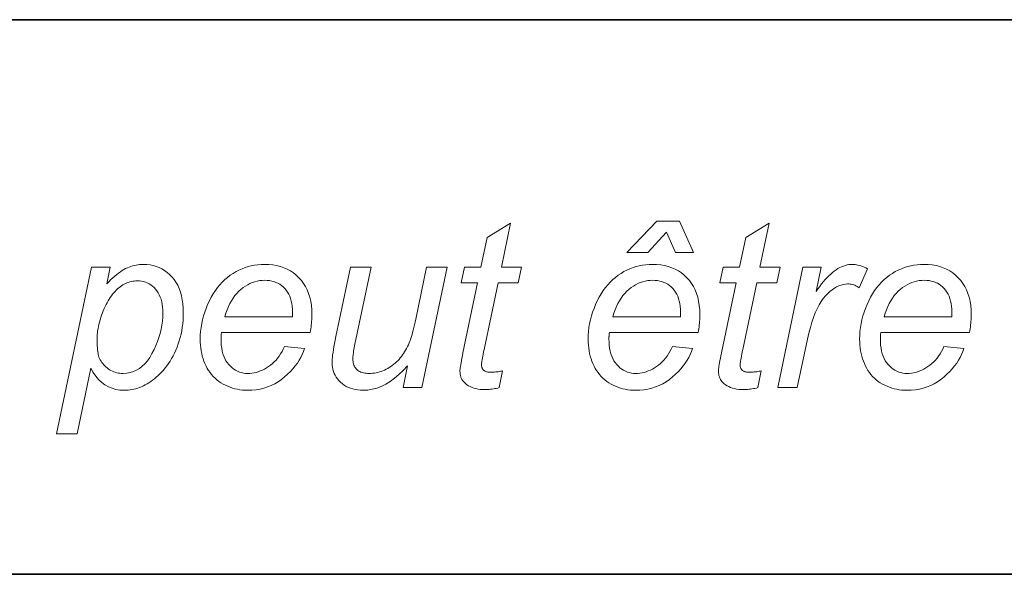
# Model space of a CAD drawing. Extents: x 10 to 410, y 10 to 287.
# Tile 7 of 20: x 330 to 342, y 10 to 17. Entities that reach past the tile are written whole.
import ezdxf

# ---------------------------------------------------------------- set-up
doc = ezdxf.new("R2010")
doc.units = 0

msp = doc.modelspace()

# ---------------------------------------------------------------- linework, layer by layer
at = {"color": 7, "lineweight": 35}
for p, q in [((409.96, 16.669), (269.696, 16.669)), ((365.393, 16.669), (269.696, 16.669)), ((10, 10), (410, 10))]:
    msp.add_line(p, q, dxfattribs=at)
at = {"color": 7, "lineweight": 13}
for points in [[(336.039, 12.446), (335.998, 12.245), (335.98, 12.24), (335.963, 12.236), (335.945, 12.233), (335.928, 12.23), (335.911, 12.227), (335.894, 12.225), (335.877, 12.223), (335.86, 12.222), (335.843, 12.222), (335.826, 12.221), (335.797, 12.222), (335.77, 12.224), (335.743, 12.228), (335.718, 12.233), (335.694, 12.239), (335.671, 12.247), (335.649, 12.257), (335.629, 12.268), (335.61, 12.28), (335.592, 12.294), (335.579, 12.305), (335.568, 12.317), (335.558, 12.33), (335.55, 12.344), (335.542, 12.358), (335.537, 12.373), (335.532, 12.389), (335.529, 12.406), (335.527, 12.424), (335.526, 12.442), (335.526, 12.453), (335.527, 12.466), (335.529, 12.482), (335.532, 12.5), (335.535, 12.521), (335.539, 12.544), (335.543, 12.57), (335.549, 12.598), (335.555, 12.629), (335.562, 12.662), (335.738, 13.504), (335.542, 13.504), (335.582, 13.695), (335.777, 13.695), (335.852, 14.051), (336.135, 14.221), (336.024, 13.695), (336.267, 13.695), (336.226, 13.504), (335.984, 13.504), (335.817, 12.703), (335.811, 12.674), (335.805, 12.647), (335.801, 12.622), (335.797, 12.6), (335.793, 12.581), (335.79, 12.564), (335.788, 12.549), (335.787, 12.537), (335.786, 12.527), (335.785, 12.52), (335.786, 12.512), (335.786, 12.503), (335.788, 12.496), (335.789, 12.488), (335.792, 12.482), (335.794, 12.475), (335.798, 12.469), (335.801, 12.463), (335.806, 12.458), (335.811, 12.453), (335.816, 12.449), (335.822, 12.445), (335.829, 12.441), (335.836, 12.438), (335.844, 12.436), (335.852, 12.434), (335.862, 12.432), (335.871, 12.431), (335.882, 12.43), (335.893, 12.43), (335.909, 12.43), (335.925, 12.431), (335.941, 12.432), (335.956, 12.433), (335.97, 12.434), (335.985, 12.436), (335.999, 12.438), (336.013, 12.441), (336.026, 12.443)], [(337.529, 13.871), (337.89, 14.246), (338.163, 14.246), (338.332, 13.871), (338.117, 13.871), (338.008, 14.114), (337.783, 13.871)], [(339.145, 12.446), (339.105, 12.245), (339.087, 12.24), (339.069, 12.236), (339.052, 12.233), (339.034, 12.23), (339.017, 12.227), (339, 12.225), (338.983, 12.223), (338.966, 12.222), (338.949, 12.222), (338.933, 12.221), (338.904, 12.222), (338.876, 12.224), (338.85, 12.228), (338.824, 12.233), (338.8, 12.239), (338.777, 12.247), (338.756, 12.257), (338.735, 12.268), (338.716, 12.28), (338.698, 12.294), (338.686, 12.305), (338.674, 12.317), (338.665, 12.33), (338.656, 12.344), (338.649, 12.358), (338.643, 12.373), (338.638, 12.389), (338.635, 12.406), (338.633, 12.424), (338.633, 12.442), (338.633, 12.453), (338.634, 12.466), (338.636, 12.482), (338.638, 12.5), (338.641, 12.521), (338.645, 12.544), (338.65, 12.57), (338.655, 12.598), (338.661, 12.629), (338.668, 12.662), (338.844, 13.504), (338.649, 13.504), (338.688, 13.695), (338.884, 13.695), (338.959, 14.051), (339.241, 14.221), (339.13, 13.695), (339.373, 13.695), (339.332, 13.504), (339.091, 13.504), (338.923, 12.703), (338.917, 12.674), (338.912, 12.647), (338.907, 12.622), (338.903, 12.6), (338.9, 12.581), (338.897, 12.564), (338.895, 12.549), (338.893, 12.537), (338.892, 12.527), (338.892, 12.52), (338.892, 12.512), (338.893, 12.503), (338.894, 12.496), (338.896, 12.488), (338.898, 12.482), (338.901, 12.475), (338.904, 12.469), (338.908, 12.463), (338.912, 12.458), (338.917, 12.453), (338.922, 12.449), (338.928, 12.445), (338.935, 12.441), (338.942, 12.438), (338.95, 12.436), (338.959, 12.434), (338.968, 12.432), (338.978, 12.431), (338.988, 12.43), (338.999, 12.43), (339.016, 12.43), (339.031, 12.431), (339.047, 12.432), (339.062, 12.433), (339.077, 12.434), (339.091, 12.436), (339.105, 12.438), (339.119, 12.441), (339.132, 12.443)], [(330.679, 11.691), (331.098, 13.695), (331.326, 13.695), (331.283, 13.493), (331.308, 13.518), (331.333, 13.543), (331.357, 13.565), (331.38, 13.586), (331.403, 13.605), (331.426, 13.622), (331.448, 13.638), (331.469, 13.653), (331.49, 13.665), (331.51, 13.676), (331.531, 13.686), (331.551, 13.695), (331.572, 13.702), (331.592, 13.709), (331.614, 13.715), (331.635, 13.719), (331.656, 13.723), (331.678, 13.725), (331.7, 13.727), (331.723, 13.727), (331.763, 13.726), (331.803, 13.721), (331.841, 13.714), (331.877, 13.703), (331.912, 13.69), (331.946, 13.673), (331.978, 13.654), (332.009, 13.631), (332.038, 13.605), (332.066, 13.577), (332.092, 13.545), (332.115, 13.511), (332.136, 13.475), (332.154, 13.435), (332.169, 13.393), (332.181, 13.349), (332.19, 13.302), (332.197, 13.252), (332.201, 13.2), (332.203, 13.145), (332.202, 13.1), (332.2, 13.056), (332.196, 13.013), (332.191, 12.97), (332.184, 12.929), (332.176, 12.888), (332.166, 12.848), (332.155, 12.808), (332.142, 12.77), (332.128, 12.732), (332.112, 12.696), (332.096, 12.661), (332.08, 12.627), (332.062, 12.595), (332.044, 12.564), (332.025, 12.535), (332.006, 12.507), (331.986, 12.481), (331.965, 12.456), (331.944, 12.433), (331.922, 12.411), (331.9, 12.39), (331.878, 12.37), (331.856, 12.352), (331.834, 12.335), (331.812, 12.319), (331.789, 12.304), (331.767, 12.29), (331.745, 12.278), (331.723, 12.266), (331.7, 12.256), (331.678, 12.247), (331.655, 12.239), (331.632, 12.232), (331.609, 12.226), (331.586, 12.222), (331.563, 12.218), (331.54, 12.215), (331.517, 12.214), (331.493, 12.213), (331.442, 12.216), (331.394, 12.224), (331.348, 12.237), (331.304, 12.256), (331.262, 12.279), (331.223, 12.308), (331.186, 12.343), (331.152, 12.383), (331.119, 12.428), (331.09, 12.478), (330.926, 11.691)], [(333.418, 12.738), (333.658, 12.714), (333.647, 12.678), (333.632, 12.643), (333.615, 12.608), (333.595, 12.574), (333.573, 12.54), (333.548, 12.506), (333.52, 12.472), (333.489, 12.439), (333.456, 12.407), (333.42, 12.374), (333.382, 12.344), (333.343, 12.316), (333.302, 12.292), (333.26, 12.271), (333.216, 12.253), (333.171, 12.239), (333.125, 12.228), (333.077, 12.22), (333.027, 12.215), (332.976, 12.213), (332.944, 12.214), (332.913, 12.216), (332.882, 12.22), (332.852, 12.225), (332.822, 12.232), (332.793, 12.24), (332.764, 12.25), (332.736, 12.261), (332.708, 12.273), (332.681, 12.288), (332.655, 12.303), (332.63, 12.32), (332.606, 12.338), (332.584, 12.358), (332.563, 12.379), (332.543, 12.401), (332.524, 12.425), (332.507, 12.45), (332.491, 12.476), (332.476, 12.504), (332.463, 12.533), (332.451, 12.562), (332.44, 12.592), (332.431, 12.624), (332.424, 12.656), (332.417, 12.688), (332.412, 12.722), (332.409, 12.756), (332.407, 12.791), (332.406, 12.827), (332.407, 12.874), (332.41, 12.921), (332.416, 12.968), (332.424, 13.015), (332.433, 13.061), (332.446, 13.107), (332.46, 13.152), (332.476, 13.198), (332.495, 13.243), (332.516, 13.288), (332.538, 13.331), (332.562, 13.372), (332.588, 13.411), (332.614, 13.448), (332.642, 13.482), (332.671, 13.514), (332.701, 13.544), (332.733, 13.571), (332.766, 13.596), (332.8, 13.619), (332.836, 13.64), (332.871, 13.658), (332.908, 13.674), (332.945, 13.688), (332.982, 13.7), (333.02, 13.71), (333.059, 13.718), (333.098, 13.723), (333.138, 13.726), (333.178, 13.727), (333.229, 13.726), (333.278, 13.721), (333.324, 13.713), (333.369, 13.702), (333.411, 13.687), (333.452, 13.67), (333.49, 13.649), (333.526, 13.624), (333.56, 13.597), (333.592, 13.567), (333.622, 13.533), (333.648, 13.497), (333.671, 13.459), (333.691, 13.419), (333.708, 13.376), (333.722, 13.331), (333.733, 13.284), (333.741, 13.234), (333.746, 13.182), (333.747, 13.127), (333.747, 13.106), (333.746, 13.084), (333.745, 13.063), (333.744, 13.041), (333.742, 13.019), (333.74, 12.998), (333.738, 12.976), (333.735, 12.953), (333.732, 12.931), (333.728, 12.909), (332.661, 12.909), (332.66, 12.901), (332.659, 12.892), (332.658, 12.884), (332.658, 12.876), (332.657, 12.869), (332.657, 12.861), (332.656, 12.854), (332.656, 12.847), (332.656, 12.839), (332.656, 12.833), (332.657, 12.793), (332.659, 12.755), (332.664, 12.719), (332.671, 12.685), (332.679, 12.653), (332.689, 12.623), (332.701, 12.595), (332.715, 12.569), (332.731, 12.545), (332.749, 12.522), (332.768, 12.502), (332.788, 12.484), (332.809, 12.468), (332.831, 12.454), (332.853, 12.442), (332.876, 12.432), (332.9, 12.425), (332.925, 12.419), (332.951, 12.416), (332.978, 12.415), (333.003, 12.416), (333.028, 12.418), (333.053, 12.423), (333.078, 12.428), (333.104, 12.436), (333.128, 12.445), (333.153, 12.456), (333.178, 12.468), (333.203, 12.482), (333.227, 12.498), (333.251, 12.516), (333.274, 12.535), (333.296, 12.555), (333.317, 12.577), (333.336, 12.6), (333.355, 12.625), (333.372, 12.651), (333.389, 12.679), (333.404, 12.708)], [(338.079, 12.738), (338.319, 12.714), (338.307, 12.678), (338.293, 12.643), (338.276, 12.608), (338.256, 12.574), (338.233, 12.54), (338.208, 12.506), (338.18, 12.472), (338.15, 12.439), (338.117, 12.407), (338.081, 12.374), (338.043, 12.344), (338.003, 12.316), (337.962, 12.292), (337.92, 12.271), (337.877, 12.253), (337.831, 12.239), (337.785, 12.228), (337.737, 12.22), (337.687, 12.215), (337.637, 12.213), (337.605, 12.214), (337.573, 12.216), (337.542, 12.22), (337.512, 12.225), (337.482, 12.232), (337.453, 12.24), (337.424, 12.25), (337.396, 12.261), (337.368, 12.273), (337.341, 12.288), (337.315, 12.303), (337.29, 12.32), (337.266, 12.338), (337.244, 12.358), (337.223, 12.379), (337.203, 12.401), (337.185, 12.425), (337.167, 12.45), (337.151, 12.476), (337.137, 12.504), (337.123, 12.533), (337.111, 12.562), (337.101, 12.592), (337.092, 12.624), (337.084, 12.656), (337.078, 12.688), (337.073, 12.722), (337.069, 12.756), (337.067, 12.791), (337.066, 12.827), (337.067, 12.874), (337.071, 12.921), (337.076, 12.968), (337.084, 13.015), (337.094, 13.061), (337.106, 13.107), (337.12, 13.152), (337.137, 13.198), (337.155, 13.243), (337.176, 13.288), (337.199, 13.331), (337.223, 13.372), (337.248, 13.411), (337.274, 13.448), (337.302, 13.482), (337.331, 13.514), (337.362, 13.544), (337.393, 13.571), (337.426, 13.596), (337.461, 13.619), (337.496, 13.64), (337.532, 13.658), (337.568, 13.674), (337.605, 13.688), (337.642, 13.7), (337.68, 13.71), (337.719, 13.718), (337.758, 13.723), (337.798, 13.726), (337.839, 13.727), (337.889, 13.726), (337.938, 13.721), (337.985, 13.713), (338.029, 13.702), (338.072, 13.687), (338.112, 13.67), (338.15, 13.649), (338.186, 13.624), (338.221, 13.597), (338.253, 13.567), (338.282, 13.533), (338.308, 13.497), (338.332, 13.459), (338.352, 13.419), (338.369, 13.376), (338.383, 13.331), (338.393, 13.284), (338.401, 13.234), (338.406, 13.182), (338.407, 13.127), (338.407, 13.106), (338.407, 13.084), (338.406, 13.063), (338.404, 13.041), (338.403, 13.019), (338.401, 12.998), (338.398, 12.976), (338.395, 12.953), (338.392, 12.931), (338.388, 12.909), (337.321, 12.909), (337.32, 12.901), (337.319, 12.892), (337.319, 12.884), (337.318, 12.876), (337.317, 12.869), (337.317, 12.861), (337.316, 12.854), (337.316, 12.847), (337.316, 12.839), (337.316, 12.833), (337.317, 12.793), (337.32, 12.755), (337.324, 12.719), (337.331, 12.685), (337.339, 12.653), (337.35, 12.623), (337.362, 12.595), (337.376, 12.569), (337.392, 12.545), (337.409, 12.522), (337.429, 12.502), (337.448, 12.484), (337.469, 12.468), (337.491, 12.454), (337.513, 12.442), (337.537, 12.432), (337.561, 12.425), (337.586, 12.419), (337.611, 12.416), (337.638, 12.415), (337.663, 12.416), (337.689, 12.418), (337.714, 12.423), (337.739, 12.428), (337.764, 12.436), (337.789, 12.445), (337.814, 12.456), (337.838, 12.468), (337.863, 12.482), (337.888, 12.498), (337.912, 12.516), (337.935, 12.535), (337.956, 12.555), (337.977, 12.577), (337.997, 12.6), (338.015, 12.625), (338.033, 12.651), (338.049, 12.679), (338.064, 12.708)], [(339.345, 12.246), (339.647, 13.695), (339.866, 13.695), (339.804, 13.399), (339.827, 13.431), (339.849, 13.462), (339.871, 13.492), (339.893, 13.519), (339.915, 13.545), (339.937, 13.569), (339.959, 13.591), (339.98, 13.611), (340.002, 13.63), (340.023, 13.647), (340.045, 13.662), (340.066, 13.676), (340.088, 13.688), (340.11, 13.699), (340.132, 13.707), (340.154, 13.715), (340.176, 13.72), (340.198, 13.724), (340.22, 13.727), (340.242, 13.727), (340.257, 13.727), (340.273, 13.725), (340.29, 13.723), (340.307, 13.719), (340.325, 13.714), (340.343, 13.708), (340.362, 13.701), (340.382, 13.693), (340.403, 13.684), (340.424, 13.674), (340.323, 13.445), (340.31, 13.454), (340.297, 13.462), (340.283, 13.469), (340.27, 13.475), (340.256, 13.48), (340.241, 13.484), (340.227, 13.487), (340.212, 13.49), (340.197, 13.491), (340.182, 13.491), (340.156, 13.49), (340.13, 13.486), (340.104, 13.478), (340.078, 13.468), (340.051, 13.455), (340.024, 13.439), (339.997, 13.421), (339.971, 13.399), (339.943, 13.374), (339.916, 13.347), (339.89, 13.316), (339.864, 13.28), (339.84, 13.239), (339.816, 13.194), (339.794, 13.145), (339.774, 13.09), (339.754, 13.031), (339.736, 12.968), (339.718, 12.9), (339.702, 12.827), (339.579, 12.246)], [(341.339, 12.738), (341.579, 12.714), (341.568, 12.678), (341.553, 12.643), (341.536, 12.608), (341.516, 12.574), (341.494, 12.54), (341.469, 12.506), (341.441, 12.472), (341.41, 12.439), (341.377, 12.407), (341.341, 12.374), (341.303, 12.344), (341.264, 12.316), (341.223, 12.292), (341.181, 12.271), (341.137, 12.253), (341.092, 12.239), (341.045, 12.228), (340.997, 12.22), (340.948, 12.215), (340.897, 12.213), (340.865, 12.214), (340.834, 12.216), (340.803, 12.22), (340.773, 12.225), (340.743, 12.232), (340.714, 12.24), (340.685, 12.25), (340.657, 12.261), (340.629, 12.273), (340.602, 12.288), (340.576, 12.303), (340.551, 12.32), (340.527, 12.338), (340.505, 12.358), (340.483, 12.379), (340.464, 12.401), (340.445, 12.425), (340.428, 12.45), (340.412, 12.476), (340.397, 12.504), (340.384, 12.533), (340.372, 12.562), (340.361, 12.592), (340.352, 12.624), (340.344, 12.656), (340.338, 12.688), (340.333, 12.722), (340.33, 12.756), (340.328, 12.791), (340.327, 12.827), (340.328, 12.874), (340.331, 12.921), (340.337, 12.968), (340.344, 13.015), (340.354, 13.061), (340.366, 13.107), (340.381, 13.152), (340.397, 13.198), (340.416, 13.243), (340.437, 13.288), (340.459, 13.331), (340.483, 13.372), (340.508, 13.411), (340.535, 13.448), (340.563, 13.482), (340.592, 13.514), (340.622, 13.544), (340.654, 13.571), (340.687, 13.596), (340.721, 13.619), (340.756, 13.64), (340.792, 13.658), (340.829, 13.674), (340.865, 13.688), (340.903, 13.7), (340.941, 13.71), (340.98, 13.718), (341.019, 13.723), (341.059, 13.726), (341.099, 13.727), (341.15, 13.726), (341.199, 13.721), (341.245, 13.713), (341.29, 13.702), (341.332, 13.687), (341.373, 13.67), (341.411, 13.649), (341.447, 13.624), (341.481, 13.597), (341.513, 13.567), (341.543, 13.533), (341.569, 13.497), (341.592, 13.459), (341.612, 13.419), (341.629, 13.376), (341.643, 13.331), (341.654, 13.284), (341.662, 13.234), (341.666, 13.182), (341.668, 13.127), (341.668, 13.106), (341.667, 13.084), (341.666, 13.063), (341.665, 13.041), (341.663, 13.019), (341.661, 12.998), (341.659, 12.976), (341.656, 12.953), (341.652, 12.931), (341.649, 12.909), (340.582, 12.909), (340.581, 12.901), (340.58, 12.892), (340.579, 12.884), (340.579, 12.876), (340.578, 12.869), (340.577, 12.861), (340.577, 12.854), (340.577, 12.847), (340.577, 12.839), (340.577, 12.833), (340.577, 12.793), (340.58, 12.755), (340.585, 12.719), (340.591, 12.685), (340.6, 12.653), (340.61, 12.623), (340.622, 12.595), (340.636, 12.569), (340.652, 12.545), (340.67, 12.522), (340.689, 12.502), (340.709, 12.484), (340.73, 12.468), (340.751, 12.454), (340.774, 12.442), (340.797, 12.432), (340.821, 12.425), (340.846, 12.419), (340.872, 12.416), (340.899, 12.415), (340.924, 12.416), (340.949, 12.418), (340.974, 12.423), (340.999, 12.428), (341.024, 12.436), (341.049, 12.445), (341.074, 12.456), (341.099, 12.468), (341.124, 12.482), (341.148, 12.498), (341.172, 12.516), (341.195, 12.535), (341.217, 12.555), (341.238, 12.577), (341.257, 12.6), (341.276, 12.625), (341.293, 12.651), (341.31, 12.679), (341.325, 12.708)], [(334.897, 12.508), (334.845, 12.452), (334.792, 12.402), (334.74, 12.358), (334.687, 12.319), (334.634, 12.287), (334.58, 12.26), (334.526, 12.24), (334.472, 12.225), (334.418, 12.216), (334.364, 12.213), (334.331, 12.214), (334.299, 12.217), (334.269, 12.222), (334.24, 12.229), (334.212, 12.237), (334.186, 12.248), (334.161, 12.26), (334.137, 12.275), (334.114, 12.291), (334.093, 12.309), (334.073, 12.329), (334.056, 12.35), (334.04, 12.371), (334.027, 12.393), (334.016, 12.416), (334.006, 12.44), (333.999, 12.465), (333.994, 12.491), (333.991, 12.517), (333.99, 12.545), (333.99, 12.564), (333.992, 12.586), (333.994, 12.611), (333.997, 12.639), (334.002, 12.669), (334.007, 12.702), (334.013, 12.737), (334.02, 12.775), (334.027, 12.815), (334.036, 12.858), (334.211, 13.695), (334.458, 13.695), (334.264, 12.768), (334.259, 12.746), (334.255, 12.724), (334.252, 12.704), (334.248, 12.684), (334.246, 12.665), (334.243, 12.648), (334.242, 12.631), (334.241, 12.616), (334.24, 12.602), (334.24, 12.588), (334.24, 12.572), (334.242, 12.557), (334.244, 12.542), (334.248, 12.529), (334.252, 12.516), (334.258, 12.503), (334.264, 12.491), (334.271, 12.481), (334.28, 12.47), (334.289, 12.461), (334.3, 12.452), (334.311, 12.444), (334.323, 12.437), (334.337, 12.432), (334.351, 12.427), (334.366, 12.422), (334.382, 12.419), (334.399, 12.417), (334.417, 12.416), (334.436, 12.415), (334.457, 12.416), (334.477, 12.417), (334.498, 12.42), (334.518, 12.423), (334.539, 12.428), (334.559, 12.433), (334.579, 12.44), (334.599, 12.447), (334.619, 12.456), (334.639, 12.466), (334.658, 12.476), (334.677, 12.487), (334.696, 12.499), (334.713, 12.512), (334.731, 12.525), (334.747, 12.539), (334.764, 12.554), (334.779, 12.569), (334.795, 12.585), (334.809, 12.602), (334.823, 12.619), (334.837, 12.638), (334.85, 12.656), (334.862, 12.676), (334.874, 12.696), (334.886, 12.716), (334.896, 12.738), (334.907, 12.76), (334.917, 12.782), (334.926, 12.805), (334.932, 12.821), (334.938, 12.84), (334.945, 12.86), (334.951, 12.883), (334.958, 12.909), (334.965, 12.936), (334.973, 12.966), (334.98, 12.998), (334.988, 13.032), (334.995, 13.069), (335.126, 13.695), (335.373, 13.695), (335.07, 12.246), (334.843, 12.246)], [(331.167, 12.838), (331.168, 12.807), (331.168, 12.777), (331.169, 12.75), (331.171, 12.724), (331.173, 12.701), (331.176, 12.679), (331.179, 12.66), (331.182, 12.642), (331.186, 12.626), (331.19, 12.613), (331.198, 12.596), (331.206, 12.579), (331.215, 12.563), (331.225, 12.547), (331.236, 12.533), (331.247, 12.519), (331.26, 12.505), (331.273, 12.493), (331.287, 12.481), (331.302, 12.47), (331.318, 12.459), (331.334, 12.45), (331.351, 12.442), (331.368, 12.435), (331.386, 12.429), (331.404, 12.424), (331.423, 12.42), (331.442, 12.417), (331.462, 12.416), (331.482, 12.415), (331.524, 12.417), (331.564, 12.425), (331.603, 12.437), (331.64, 12.453), (331.675, 12.475), (331.708, 12.501), (331.74, 12.532), (331.771, 12.568), (331.799, 12.609), (331.826, 12.655), (331.851, 12.702), (331.873, 12.751), (331.893, 12.799), (331.91, 12.848), (331.924, 12.896), (331.936, 12.946), (331.945, 12.995), (331.952, 13.044), (331.956, 13.094), (331.957, 13.144), (331.956, 13.18), (331.954, 13.214), (331.949, 13.247), (331.943, 13.278), (331.935, 13.307), (331.926, 13.334), (331.914, 13.36), (331.901, 13.385), (331.886, 13.407), (331.869, 13.428), (331.851, 13.447), (331.832, 13.464), (331.813, 13.479), (331.792, 13.492), (331.77, 13.503), (331.748, 13.512), (331.725, 13.519), (331.701, 13.524), (331.676, 13.527), (331.65, 13.528), (331.632, 13.528), (331.613, 13.526), (331.595, 13.524), (331.577, 13.52), (331.56, 13.516), (331.542, 13.51), (331.525, 13.504), (331.508, 13.496), (331.492, 13.488), (331.476, 13.479), (331.46, 13.468), (331.444, 13.457), (331.428, 13.444), (331.413, 13.431), (331.398, 13.416), (331.383, 13.401), (331.369, 13.385), (331.354, 13.367), (331.34, 13.349), (331.326, 13.33), (331.313, 13.31), (331.3, 13.288), (331.287, 13.266), (331.275, 13.244), (331.263, 13.22), (331.252, 13.195), (331.241, 13.17), (331.231, 13.143), (331.222, 13.116), (331.212, 13.088), (331.204, 13.059), (331.196, 13.032), (331.189, 13.005), (331.183, 12.979), (331.179, 12.954), (331.174, 12.929), (331.171, 12.905), (331.169, 12.882), (331.168, 12.86)], [(332.701, 13.097), (333.514, 13.097), (333.514, 13.105), (333.514, 13.112), (333.514, 13.118), (333.515, 13.124), (333.515, 13.13), (333.515, 13.135), (333.515, 13.14), (333.515, 13.144), (333.515, 13.148), (333.515, 13.152), (333.514, 13.188), (333.511, 13.223), (333.507, 13.255), (333.5, 13.286), (333.492, 13.316), (333.482, 13.343), (333.47, 13.369), (333.456, 13.393), (333.44, 13.416), (333.422, 13.436), (333.403, 13.455), (333.383, 13.472), (333.362, 13.487), (333.34, 13.5), (333.316, 13.51), (333.292, 13.519), (333.266, 13.526), (333.24, 13.531), (333.212, 13.534), (333.184, 13.535), (333.152, 13.534), (333.121, 13.531), (333.091, 13.525), (333.062, 13.518), (333.032, 13.508), (333.004, 13.496), (332.976, 13.482), (332.948, 13.465), (332.921, 13.447), (332.895, 13.426), (332.87, 13.403), (332.846, 13.378), (332.823, 13.351), (332.801, 13.321), (332.781, 13.289), (332.763, 13.255), (332.745, 13.219), (332.729, 13.181), (332.714, 13.14)], [(337.361, 13.097), (338.174, 13.097), (338.174, 13.105), (338.175, 13.112), (338.175, 13.118), (338.175, 13.124), (338.175, 13.13), (338.175, 13.135), (338.175, 13.14), (338.175, 13.144), (338.175, 13.148), (338.175, 13.152), (338.175, 13.188), (338.172, 13.223), (338.167, 13.255), (338.161, 13.286), (338.152, 13.316), (338.142, 13.343), (338.13, 13.369), (338.116, 13.393), (338.1, 13.416), (338.083, 13.436), (338.064, 13.455), (338.043, 13.472), (338.022, 13.487), (338, 13.5), (337.977, 13.51), (337.952, 13.519), (337.927, 13.526), (337.9, 13.531), (337.873, 13.534), (337.844, 13.535), (337.813, 13.534), (337.782, 13.531), (337.752, 13.525), (337.722, 13.518), (337.693, 13.508), (337.664, 13.496), (337.636, 13.482), (337.609, 13.465), (337.582, 13.447), (337.555, 13.426), (337.53, 13.403), (337.506, 13.378), (337.483, 13.351), (337.462, 13.321), (337.442, 13.289), (337.423, 13.255), (337.405, 13.219), (337.389, 13.181), (337.374, 13.14)], [(340.622, 13.097), (341.435, 13.097), (341.435, 13.105), (341.435, 13.112), (341.435, 13.118), (341.436, 13.124), (341.436, 13.13), (341.436, 13.135), (341.436, 13.14), (341.436, 13.144), (341.436, 13.148), (341.436, 13.152), (341.435, 13.188), (341.432, 13.223), (341.428, 13.255), (341.421, 13.286), (341.413, 13.316), (341.403, 13.343), (341.391, 13.369), (341.377, 13.393), (341.361, 13.416), (341.343, 13.436), (341.324, 13.455), (341.304, 13.472), (341.283, 13.487), (341.261, 13.5), (341.237, 13.51), (341.213, 13.519), (341.187, 13.526), (341.161, 13.531), (341.133, 13.534), (341.105, 13.535), (341.073, 13.534), (341.042, 13.531), (341.012, 13.525), (340.982, 13.518), (340.953, 13.508), (340.925, 13.496), (340.897, 13.482), (340.869, 13.465), (340.842, 13.447), (340.816, 13.426), (340.791, 13.403), (340.767, 13.378), (340.744, 13.351), (340.722, 13.321), (340.702, 13.289), (340.683, 13.255), (340.666, 13.219), (340.65, 13.181), (340.635, 13.14)]]:
    msp.add_lwpolyline(points, close=True, dxfattribs=at)

doc.saveas('drawing.dxf')
